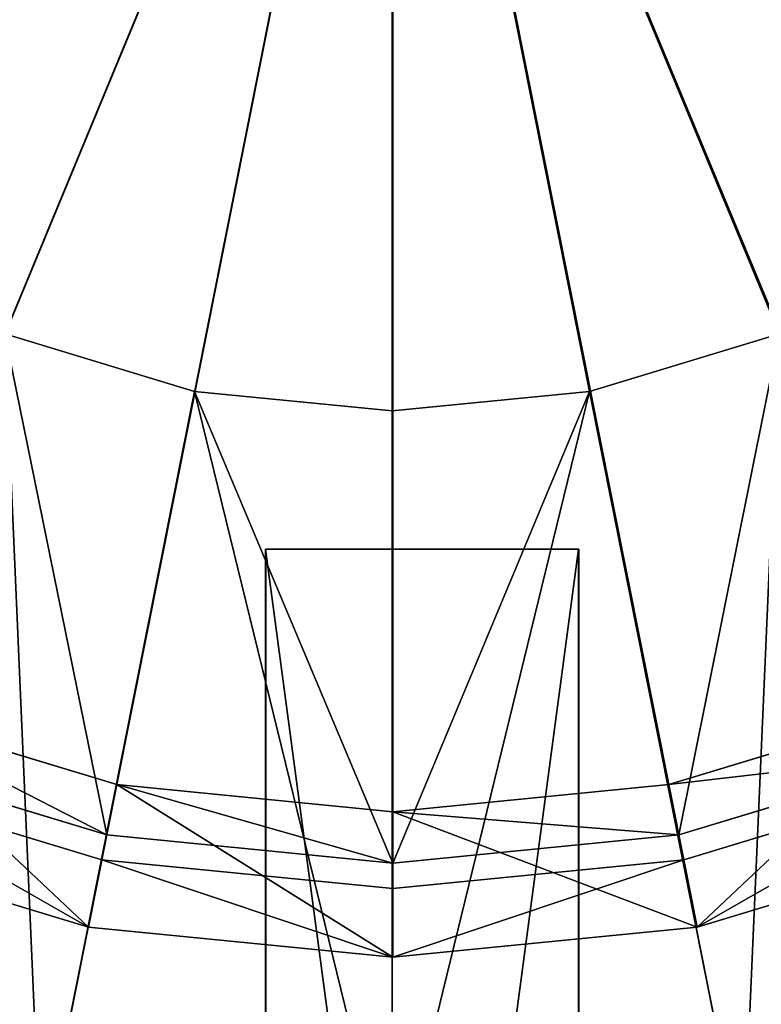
# Model space of a CAD drawing. Extents: x 0 to 35.8, y 0 to 27.5.
# Tile 136 of 256: x 6.1 to 7, y 16.5 to 17.8. Entities that reach past the tile are written whole.
import ezdxf

# ---------------------------------------------------------------- set-up
doc = ezdxf.new("R2010")
doc.units = 0
doc.header["$MEASUREMENT"] = 0
doc.layers.get('0').update_dxf_attribs({"color": 13, "linetype": 'CONTINUOUS'})
for name, color, linetype in [('GAS_ELEMENTS_4', 254, 'CONTINUOUS'), ('GAS_ELEMENTS_4_1', 250, 'CONTINUOUS'), ('GRATE_-_1', 250, 'CONTINUOUS'), ('RGM8058UC_-_BODY', 252, 'CONTINUOUS')]:
    doc.layers.add(name, color=color, linetype=linetype)

# ---------------------------------------------------------------- blocks, each defined once
blk = doc.blocks.new('RGM8658UC_TRADECAD_V06_DXF')
at = {"layer": 'GAS_ELEMENTS_4', "color": 0}
for p, q in [((5.4257, 15.7848, 6.0313), (6.5738, 18.5565, 6.0313)), ((5.4257, 15.7848, 6.0313), (6.5738, 18.5565, 6.0313)), ((5.9885, 15.6141, 6.0313), (6.5738, 18.5565, 6.0313)), ((5.9885, 15.6141, 6.0313), (6.5738, 18.5565, 6.0313)), ((6.5738, 15.5565, 6.0313), (6.5738, 18.5565, 6.0313)), ((6.5738, 15.5565, 6.0313), (6.5738, 18.5565, 6.0313)), ((7.159, 15.6141, 6.0313), (6.5738, 18.5565, 6.0313)), ((7.159, 15.6141, 6.0313), (6.5738, 18.5565, 6.0313)), ((7.7218, 15.7848, 6.0313), (6.5738, 18.5565, 6.0313)), ((7.7218, 15.7848, 6.0313), (6.5738, 18.5565, 6.0313)), ((6.08, 17.3645, 6.5366), (6.3221, 17.2911, 6.5366)), ((6.08, 17.3645, 6.5366), (6.3221, 17.2911, 6.5366)), ((6.08, 17.3645, 6.7104), (6.3221, 17.2911, 6.7104)), ((6.08, 17.3645, 6.7104), (6.3221, 17.2911, 6.7104)), ((6.8255, 17.2911, 6.5366), (7.0675, 17.3645, 6.5366)), ((6.8255, 17.2911, 6.5366), (7.0675, 17.3645, 6.5366)), ((6.8255, 17.2911, 6.7104), (7.0675, 17.3645, 6.7104)), ((6.8255, 17.2911, 6.7104), (7.0675, 17.3645, 6.7104)), ((6.3221, 17.2911, 6.5366), (6.126, 16.3056, 6.5366)), ((6.3221, 17.2911, 6.5366), (6.126, 16.3056, 6.5366)), ((6.2101, 16.7255, 6.7104), (6.3221, 17.2911, 6.7104)), ((6.2101, 16.7255, 6.7104), (6.3221, 17.2911, 6.7104)), ((6.3221, 17.2911, 6.5366), (6.5738, 17.2663, 6.5366)), ((6.3221, 17.2911, 6.7104), (6.3221, 17.2911, 6.5366)), ((6.3221, 17.2911, 6.5366), (6.5738, 17.2663, 6.5366)), ((6.3221, 17.2911, 6.7104), (6.3221, 17.2911, 6.5366)), ((6.3221, 17.2911, 6.7104), (6.5738, 17.2663, 6.7104)), ((6.3221, 17.2911, 6.7104), (6.5738, 17.2663, 6.7104)), ((6.5738, 17.2663, 6.5366), (6.8255, 17.2911, 6.5366)), ((6.5738, 17.2663, 6.5366), (6.8255, 17.2911, 6.5366)), ((6.5738, 17.2663, 6.7104), (6.8255, 17.2911, 6.7104)), ((6.5738, 17.2663, 6.7104), (6.8255, 17.2911, 6.7104)), ((6.8255, 17.2911, 6.5366), (7.0215, 16.3056, 6.5366)), ((6.8255, 17.2911, 6.5366), (7.0215, 16.3056, 6.5366)), ((6.8255, 17.2911, 6.7104), (6.8255, 17.2911, 6.5366)), ((6.8255, 17.2911, 6.7104), (6.8255, 17.2911, 6.5366)), ((6.9393, 16.7255, 6.7104), (6.8255, 17.2911, 6.7104)), ((6.9393, 16.7255, 6.7104), (6.8255, 17.2911, 6.7104)), ((6.5738, 17.2663, 6.5366), (6.5738, 16.2615, 6.5366)), ((6.5738, 17.2663, 6.5366), (6.5738, 16.2615, 6.5366)), ((6.5738, 17.2663, 6.7104), (6.5738, 17.2663, 6.5366)), ((6.5738, 17.2663, 6.7104), (6.5738, 17.2663, 6.5366)), ((6.5747, 16.6896, 6.7104), (6.5738, 17.2663, 6.7104)), ((6.5747, 16.6896, 6.7104), (6.5738, 17.2663, 6.7104)), ((6.2229, 16.7896, 7.0512), (5.8846, 16.8922, 7.0512)), ((6.2229, 16.7896, 7.0512), (5.8846, 16.8922, 7.0512)), ((7.2648, 16.8922, 7.0512), (6.9265, 16.7896, 7.0512)), ((7.2648, 16.8922, 7.0512), (6.9265, 16.7896, 7.0512)), ((5.8596, 16.8318, 6.7104), (6.2101, 16.7255, 6.7104)), ((5.8596, 16.8318, 6.7104), (6.2101, 16.7255, 6.7104)), ((6.9393, 16.7255, 6.7104), (7.2898, 16.8318, 6.7104)), ((6.9393, 16.7255, 6.7104), (7.2898, 16.8318, 6.7104)), ((6.2229, 16.7896, 7.0512), (6.2101, 16.7255, 6.7104)), ((6.2229, 16.7896, 7.0512), (6.2101, 16.7255, 6.7104)), ((6.5747, 16.755, 7.0512), (6.2229, 16.7896, 7.0512)), ((6.2229, 16.7896, 7.0512), (6.2229, 16.7896, 7.2614)), ((6.2229, 16.7896, 7.0512), (6.2229, 16.7896, 7.2614)), ((6.5747, 16.755, 7.0512), (6.2229, 16.7896, 7.0512)), ((6.9265, 16.7896, 7.0512), (6.5747, 16.755, 7.0512)), ((6.9265, 16.7896, 7.0512), (6.5747, 16.755, 7.0512)), ((6.9265, 16.7896, 7.0512), (6.9265, 16.7896, 7.2614)), ((6.9265, 16.7896, 7.0512), (6.9265, 16.7896, 7.2614)), ((6.9265, 16.7896, 7.0512), (6.9393, 16.7255, 6.7104)), ((6.9265, 16.7896, 7.0512), (6.9393, 16.7255, 6.7104)), ((6.5747, 16.755, 7.0512), (6.5747, 16.755, 7.2614)), ((6.5747, 16.755, 7.0512), (6.5747, 16.755, 7.2614)), ((6.5747, 16.755, 7.0512), (6.5747, 16.6896, 6.7104)), ((6.5747, 16.755, 7.0512), (6.5747, 16.6896, 6.7104)), ((6.2101, 16.7255, 6.7104), (6.5747, 16.6896, 6.7104)), ((6.2101, 16.7255, 6.7104), (6.5747, 16.6896, 6.7104)), ((6.5747, 16.6896, 6.7104), (6.9393, 16.7255, 6.7104)), ((6.5747, 16.6896, 6.7104), (6.9393, 16.7255, 6.7104))]:
    blk.add_line(p, q, dxfattribs=at)
at = {"layer": 'GAS_ELEMENTS_4_1', "color": 0}
for p, q in [((6.5747, 18.5582, 7.4023), (5.8472, 16.8019, 7.4023)), ((6.5747, 18.5582, 7.4023), (5.8472, 16.8019, 7.4023)), ((6.5747, 18.5582, 7.4023), (6.2038, 16.6937, 7.4023)), ((6.5747, 18.5582, 7.4023), (6.2038, 16.6937, 7.4023)), ((6.5747, 18.5582, 7.4023), (6.5747, 16.6572, 7.4023)), ((6.5747, 18.5582, 7.4023), (6.5747, 16.6572, 7.4023)), ((6.5747, 18.5582, 7.4023), (6.9456, 16.6937, 7.4023)), ((6.5747, 18.5582, 7.4023), (6.9456, 16.6937, 7.4023)), ((6.5747, 18.5582, 7.4023), (7.3022, 16.8019, 7.4023)), ((6.5747, 18.5582, 7.4023), (7.3022, 16.8019, 7.4023)), ((5.8846, 16.8922, 7.2614), (6.2229, 16.7896, 7.2614)), ((5.8846, 16.8922, 7.2614), (6.2229, 16.7896, 7.2614)), ((6.9265, 16.7896, 7.2614), (7.2648, 16.8922, 7.2614)), ((6.9265, 16.7896, 7.2614), (7.2648, 16.8922, 7.2614)), ((6.2038, 16.6937, 7.4023), (5.8472, 16.8019, 7.4023)), ((6.2038, 16.6937, 7.4023), (5.8472, 16.8019, 7.4023)), ((7.3022, 16.8019, 7.4023), (6.9456, 16.6937, 7.4023)), ((7.3022, 16.8019, 7.4023), (6.9456, 16.6937, 7.4023)), ((6.1868, 16.6079, 7.2614), (6.2229, 16.7896, 7.2614)), ((6.1868, 16.6079, 7.2614), (6.2229, 16.7896, 7.2614)), ((6.2229, 16.7896, 7.2614), (6.5747, 16.755, 7.2614)), ((6.2229, 16.7896, 7.2614), (6.5747, 16.755, 7.2614)), ((6.5747, 16.755, 7.2614), (6.9265, 16.7896, 7.2614)), ((6.5747, 16.755, 7.2614), (6.9265, 16.7896, 7.2614)), ((6.9626, 16.6079, 7.2614), (6.9265, 16.7896, 7.2614)), ((6.9626, 16.6079, 7.2614), (6.9265, 16.7896, 7.2614)), ((6.5747, 16.5697, 7.2614), (6.5747, 16.755, 7.2614)), ((6.5747, 16.5697, 7.2614), (6.5747, 16.755, 7.2614)), ((5.8137, 16.7211, 7.2614), (6.1868, 16.6079, 7.2614)), ((5.8137, 16.7211, 7.2614), (6.1868, 16.6079, 7.2614)), ((5.8137, 16.7211, 7.3168), (6.1868, 16.6079, 7.3168)), ((5.8137, 16.7211, 7.3168), (6.1868, 16.6079, 7.3168)), ((6.9626, 16.6079, 7.2614), (7.3357, 16.7211, 7.2614)), ((6.9626, 16.6079, 7.2614), (7.3357, 16.7211, 7.2614)), ((6.9626, 16.6079, 7.3168), (7.3357, 16.7211, 7.3168)), ((6.9626, 16.6079, 7.3168), (7.3357, 16.7211, 7.3168)), ((6.2038, 16.6937, 7.4023), (6.1868, 16.6079, 7.3168)), ((6.2038, 16.6937, 7.4023), (6.1868, 16.6079, 7.3168)), ((6.5747, 16.6572, 7.4023), (6.2038, 16.6937, 7.4023)), ((6.5747, 16.6572, 7.4023), (6.2038, 16.6937, 7.4023)), ((6.9456, 16.6937, 7.4023), (6.5747, 16.6572, 7.4023)), ((6.9456, 16.6937, 7.4023), (6.5747, 16.6572, 7.4023)), ((6.9456, 16.6937, 7.4023), (6.9626, 16.6079, 7.3168)), ((6.9456, 16.6937, 7.4023), (6.9626, 16.6079, 7.3168)), ((6.5747, 16.6572, 7.4023), (6.5747, 16.5697, 7.3168)), ((6.5747, 16.6572, 7.4023), (6.5747, 16.5697, 7.3168)), ((6.1868, 16.6079, 7.2614), (6.5747, 16.5697, 7.2614)), ((6.1868, 16.6079, 7.3168), (6.1868, 16.6079, 7.2614)), ((6.1868, 16.6079, 7.2614), (6.5747, 16.5697, 7.2614)), ((6.1868, 16.6079, 7.3168), (6.1868, 16.6079, 7.2614)), ((6.1868, 16.6079, 7.3168), (6.5747, 16.5697, 7.3168)), ((6.1868, 16.6079, 7.3168), (6.5747, 16.5697, 7.3168)), ((6.5747, 16.5697, 7.2614), (6.9626, 16.6079, 7.2614)), ((6.5747, 16.5697, 7.2614), (6.9626, 16.6079, 7.2614)), ((6.5747, 16.5697, 7.3168), (6.9626, 16.6079, 7.3168)), ((6.5747, 16.5697, 7.3168), (6.9626, 16.6079, 7.3168)), ((6.9626, 16.6079, 7.3168), (6.9626, 16.6079, 7.2614)), ((6.9626, 16.6079, 7.3168), (6.9626, 16.6079, 7.2614)), ((6.5747, 16.5697, 7.3168), (6.5747, 16.5697, 7.2614)), ((6.5747, 16.5697, 7.3168), (6.5747, 16.5697, 7.2614))]:
    blk.add_line(p, q, dxfattribs=at)
at = {"layer": 'GRATE_-_1', "color": 0}
for p, q in [((6.8118, 17.09, 7.9415), (6.4124, 17.09, 7.9415)), ((6.4124, 17.09, 7.9415), (6.4124, 14.101, 7.8865)), ((6.4128, 17.09, 8.2709), (6.4124, 17.09, 7.9415)), ((6.8118, 17.09, 7.9415), (6.4124, 17.09, 7.9415)), ((6.4124, 17.09, 7.9415), (6.4124, 14.101, 7.8865)), ((6.4128, 17.09, 8.2709), (6.4124, 17.09, 7.9415)), ((6.4128, 14.101, 8.2709), (6.4128, 17.09, 8.2709)), ((6.4128, 17.09, 8.2709), (6.8115, 17.09, 8.2709)), ((6.4128, 17.09, 8.2709), (6.8115, 17.09, 8.2709)), ((6.4128, 14.101, 8.2709), (6.4128, 17.09, 8.2709)), ((6.8115, 17.09, 8.2709), (6.8115, 14.101, 8.2709)), ((6.8118, 17.09, 7.9415), (6.8115, 17.09, 8.2709)), ((6.8115, 17.09, 8.2709), (6.8115, 14.101, 8.2709)), ((6.8118, 17.09, 7.9415), (6.8115, 17.09, 8.2709)), ((6.8118, 14.1002, 7.8865), (6.8118, 17.09, 7.9415)), ((6.8118, 14.1002, 7.8865), (6.8118, 17.09, 7.9415))]:
    blk.add_line(p, q, dxfattribs=at)
at = {"layer": 'GAS_ELEMENTS_4', "color": 254}
mesh = blk.add_polyface(dxfattribs=at)
corners = [(6.5738, 18.5565, 6.0313), (3.6314, 17.9712, 6.0313), (3.8021, 17.4084, 6.0313)]
mesh.append_faces([[corners[k] for k in face] for face in [(0, 1, 2)]], dxfattribs={"color": 254})
mesh = blk.add_polyface(dxfattribs=at)
corners = [(6.5738, 18.5565, 6.0313), (3.8021, 17.4084, 6.0313), (4.0794, 16.8897, 6.0313)]
mesh.append_faces([[corners[k] for k in face] for face in [(0, 1, 2)]], dxfattribs={"color": 254})
mesh = blk.add_polyface(dxfattribs=at)
corners = [(6.5738, 18.5565, 6.0313), (4.0794, 16.8897, 6.0313), (4.4524, 16.4351, 6.0313)]
mesh.append_faces([[corners[k] for k in face] for face in [(0, 1, 2)]], dxfattribs={"color": 254})
mesh = blk.add_polyface(dxfattribs=at)
corners = [(6.5738, 18.5565, 6.0313), (4.4524, 16.4351, 6.0313), (4.9071, 16.062, 6.0313)]
mesh.append_faces([[corners[k] for k in face] for face in [(0, 1, 2)]], dxfattribs={"color": 254})
mesh = blk.add_polyface(dxfattribs=at)
corners = [(6.5738, 18.5565, 6.0313), (4.9071, 16.062, 6.0313), (5.4257, 15.7848, 6.0313)]
mesh.append_faces([[corners[k] for k in face] for face in [(0, 1, 2)]], dxfattribs={"color": 254})
mesh = blk.add_polyface(dxfattribs=at)
corners = [(6.5738, 18.5565, 6.0313), (5.4257, 15.7848, 6.0313), (5.9885, 15.6141, 6.0313)]
mesh.append_faces([[corners[k] for k in face] for face in [(0, 1, 2)]], dxfattribs={"color": 254})
mesh = blk.add_polyface(dxfattribs=at)
corners = [(6.5738, 18.5565, 6.0313), (5.9885, 15.6141, 6.0313), (6.5738, 15.5565, 6.0313)]
mesh.append_faces([[corners[k] for k in face] for face in [(0, 1, 2)]], dxfattribs={"color": 254})
mesh = blk.add_polyface(dxfattribs=at)
corners = [(7.159, 15.6141, 6.0313), (6.5738, 18.5565, 6.0313), (6.5738, 15.5565, 6.0313)]
mesh.append_faces([[corners[k] for k in face] for face in [(0, 1, 2)]], dxfattribs={"color": 254})
mesh = blk.add_polyface(dxfattribs=at)
corners = [(7.7218, 15.7848, 6.0313), (6.5738, 18.5565, 6.0313), (7.159, 15.6141, 6.0313)]
mesh.append_faces([[corners[k] for k in face] for face in [(0, 1, 2)]], dxfattribs={"color": 254})
mesh = blk.add_polyface(dxfattribs=at)
corners = [(8.2405, 16.062, 6.0313), (6.5738, 18.5565, 6.0313), (7.7218, 15.7848, 6.0313)]
mesh.append_faces([[corners[k] for k in face] for face in [(0, 1, 2)]], dxfattribs={"color": 254})
mesh = blk.add_polyface(dxfattribs=at)
corners = [(8.6951, 16.4351, 6.0313), (6.5738, 18.5565, 6.0313), (8.2405, 16.062, 6.0313)]
mesh.append_faces([[corners[k] for k in face] for face in [(0, 1, 2)]], dxfattribs={"color": 254})
mesh = blk.add_polyface(dxfattribs=at)
corners = [(9.0682, 16.8897, 6.0313), (6.5738, 18.5565, 6.0313), (8.6951, 16.4351, 6.0313)]
mesh.append_faces([[corners[k] for k in face] for face in [(0, 1, 2)]], dxfattribs={"color": 254})
mesh = blk.add_polyface(dxfattribs=at)
corners = [(9.3454, 17.4084, 6.0313), (6.5738, 18.5565, 6.0313), (9.0682, 16.8897, 6.0313)]
mesh.append_faces([[corners[k] for k in face] for face in [(0, 1, 2)]], dxfattribs={"color": 254})
mesh = blk.add_polyface(dxfattribs=at)
corners = [(9.5161, 17.9712, 6.0313), (6.5738, 18.5565, 6.0313), (9.3454, 17.4084, 6.0313)]
mesh.append_faces([[corners[k] for k in face] for face in [(0, 1, 2)]], dxfattribs={"color": 254})
mesh = blk.add_polyface(dxfattribs=at)
corners = [(6.08, 17.3645, 6.5366), (6.126, 16.3056, 6.5366), (5.6955, 16.4361, 6.5366), (6.3221, 17.2911, 6.5366)]
mesh.append_faces([[corners[k] for k in face] for face in [(0, 1, 2), (1, 0, 3)]], dxfattribs={"vtx0": -1, "color": 254})
mesh = blk.add_polyface(dxfattribs=at)
corners = [(6.2101, 16.7255, 6.7104), (6.08, 17.3645, 6.7104), (5.8596, 16.8318, 6.7104), (6.3221, 17.2911, 6.7104)]
mesh.append_faces([[corners[k] for k in face] for face in [(0, 1, 2), (1, 0, 3)]], dxfattribs={"vtx0": -1, "color": 254})
mesh = blk.add_polyface(dxfattribs=at)
corners = [(6.08, 17.3645, 6.7104), (6.3221, 17.2911, 6.5366), (6.08, 17.3645, 6.5366), (6.3221, 17.2911, 6.7104)]
mesh.append_faces([[corners[k] for k in face] for face in [(0, 1, 2), (1, 0, 3)]], dxfattribs={"vtx0": -1, "color": 254})
mesh = blk.add_polyface(dxfattribs=at)
corners = [(7.0675, 17.3645, 6.5366), (7.0215, 16.3056, 6.5366), (6.8255, 17.2911, 6.5366), (7.452, 16.4361, 6.5366)]
mesh.append_faces([[corners[k] for k in face] for face in [(0, 1, 2), (1, 0, 3)]], dxfattribs={"vtx0": -1, "color": 254})
mesh = blk.add_polyface(dxfattribs=at)
corners = [(6.8255, 17.2911, 6.7104), (7.0675, 17.3645, 6.5366), (6.8255, 17.2911, 6.5366), (7.0675, 17.3645, 6.7104)]
mesh.append_faces([[corners[k] for k in face] for face in [(0, 1, 2), (1, 0, 3)]], dxfattribs={"vtx0": -1, "color": 254})
mesh = blk.add_polyface(dxfattribs=at)
corners = [(6.9393, 16.7255, 6.7104), (7.0675, 17.3645, 6.7104), (6.8255, 17.2911, 6.7104), (7.2898, 16.8318, 6.7104)]
mesh.append_faces([[corners[k] for k in face] for face in [(0, 1, 2), (1, 0, 3)]], dxfattribs={"vtx0": -1, "color": 254})
mesh = blk.add_polyface(dxfattribs=at)
corners = [(6.3221, 17.2911, 6.5366), (6.5738, 16.2615, 6.5366), (6.126, 16.3056, 6.5366), (6.5738, 17.2663, 6.5366)]
mesh.append_faces([[corners[k] for k in face] for face in [(0, 1, 2), (1, 0, 3)]], dxfattribs={"vtx0": -1, "color": 254})
mesh = blk.add_polyface(dxfattribs=at)
corners = [(6.5747, 16.6896, 6.7104), (6.3221, 17.2911, 6.7104), (6.2101, 16.7255, 6.7104), (6.5738, 17.2663, 6.7104)]
mesh.append_faces([[corners[k] for k in face] for face in [(0, 1, 2), (1, 0, 3)]], dxfattribs={"vtx0": -1, "color": 254})
mesh = blk.add_polyface(dxfattribs=at)
corners = [(6.3221, 17.2911, 6.7104), (6.5738, 17.2663, 6.5366), (6.3221, 17.2911, 6.5366), (6.5738, 17.2663, 6.7104)]
mesh.append_faces([[corners[k] for k in face] for face in [(0, 1, 2), (1, 0, 3)]], dxfattribs={"vtx0": -1, "color": 254})
mesh = blk.add_polyface(dxfattribs=at)
corners = [(6.8255, 17.2911, 6.5366), (6.5738, 16.2615, 6.5366), (6.5738, 17.2663, 6.5366), (7.0215, 16.3056, 6.5366)]
mesh.append_faces([[corners[k] for k in face] for face in [(0, 1, 2), (1, 0, 3)]], dxfattribs={"vtx0": -1, "color": 254})
mesh = blk.add_polyface(dxfattribs=at)
corners = [(6.5738, 17.2663, 6.7104), (6.8255, 17.2911, 6.5366), (6.5738, 17.2663, 6.5366), (6.8255, 17.2911, 6.7104)]
mesh.append_faces([[corners[k] for k in face] for face in [(0, 1, 2), (1, 0, 3)]], dxfattribs={"vtx0": -1, "color": 254})
mesh = blk.add_polyface(dxfattribs=at)
corners = [(6.5747, 16.6896, 6.7104), (6.8255, 17.2911, 6.7104), (6.5738, 17.2663, 6.7104), (6.9393, 16.7255, 6.7104)]
mesh.append_faces([[corners[k] for k in face] for face in [(0, 1, 2), (1, 0, 3)]], dxfattribs={"vtx0": -1, "color": 254})
mesh = blk.add_polyface(dxfattribs=at)
corners = [(5.8846, 16.8922, 7.0512), (6.2101, 16.7255, 6.7104), (5.8596, 16.8318, 6.7104), (6.2229, 16.7896, 7.0512)]
mesh.append_faces([[corners[k] for k in face] for face in [(0, 1, 2), (1, 0, 3)]], dxfattribs={"vtx0": -1, "color": 254})
mesh = blk.add_polyface(dxfattribs=at)
corners = [(5.8846, 16.8922, 7.2614), (6.2229, 16.7896, 7.0512), (5.8846, 16.8922, 7.0512), (6.2229, 16.7896, 7.2614)]
mesh.append_faces([[corners[k] for k in face] for face in [(0, 1, 2), (1, 0, 3)]], dxfattribs={"vtx0": -1, "color": 254})
mesh = blk.add_polyface(dxfattribs=at)
corners = [(6.9265, 16.7896, 7.2614), (7.2648, 16.8922, 7.0512), (6.9265, 16.7896, 7.0512), (7.2648, 16.8922, 7.2614)]
mesh.append_faces([[corners[k] for k in face] for face in [(0, 1, 2), (1, 0, 3)]], dxfattribs={"vtx0": -1, "color": 254})
mesh = blk.add_polyface(dxfattribs=at)
corners = [(6.9265, 16.7896, 7.0512), (7.2898, 16.8318, 6.7104), (6.9393, 16.7255, 6.7104), (7.2648, 16.8922, 7.0512)]
mesh.append_faces([[corners[k] for k in face] for face in [(0, 1, 2), (1, 0, 3)]], dxfattribs={"vtx0": -1, "color": 254})
mesh = blk.add_polyface(dxfattribs=at)
corners = [(6.2229, 16.7896, 7.0512), (6.5747, 16.6896, 6.7104), (6.2101, 16.7255, 6.7104), (6.5747, 16.755, 7.0512)]
mesh.append_faces([[corners[k] for k in face] for face in [(0, 1, 2), (1, 0, 3)]], dxfattribs={"vtx0": -1, "color": 254})
mesh = blk.add_polyface(dxfattribs=at)
corners = [(6.2229, 16.7896, 7.2614), (6.5747, 16.755, 7.0512), (6.2229, 16.7896, 7.0512), (6.5747, 16.755, 7.2614)]
mesh.append_faces([[corners[k] for k in face] for face in [(0, 1, 2), (1, 0, 3)]], dxfattribs={"vtx0": -1, "color": 254})
mesh = blk.add_polyface(dxfattribs=at)
corners = [(6.5747, 16.755, 7.2614), (6.9265, 16.7896, 7.0512), (6.5747, 16.755, 7.0512), (6.9265, 16.7896, 7.2614)]
mesh.append_faces([[corners[k] for k in face] for face in [(0, 1, 2), (1, 0, 3)]], dxfattribs={"vtx0": -1, "color": 254})
mesh = blk.add_polyface(dxfattribs=at)
corners = [(6.5747, 16.755, 7.0512), (6.9393, 16.7255, 6.7104), (6.5747, 16.6896, 6.7104), (6.9265, 16.7896, 7.0512)]
mesh.append_faces([[corners[k] for k in face] for face in [(0, 1, 2), (1, 0, 3)]], dxfattribs={"vtx0": -1, "color": 254})
at = {"layer": 'GAS_ELEMENTS_4_1', "color": 250}
mesh = blk.add_polyface(dxfattribs=at)
corners = [(6.5747, 18.5582, 7.4023), (4.994, 17.5021, 7.4023), (4.8184, 17.8307, 7.4023)]
mesh.append_faces([[corners[k] for k in face] for face in [(0, 1, 2)]], dxfattribs={"color": 250})
mesh = blk.add_polyface(dxfattribs=at)
corners = [(6.5747, 18.5582, 7.4023), (5.2305, 17.214, 7.4023), (4.994, 17.5021, 7.4023)]
mesh.append_faces([[corners[k] for k in face] for face in [(0, 1, 2)]], dxfattribs={"color": 250})
mesh = blk.add_polyface(dxfattribs=at)
corners = [(6.5747, 18.5582, 7.4023), (5.5185, 16.9776, 7.4023), (5.2305, 17.214, 7.4023)]
mesh.append_faces([[corners[k] for k in face] for face in [(0, 1, 2)]], dxfattribs={"color": 250})
mesh = blk.add_polyface(dxfattribs=at)
corners = [(6.5747, 18.5582, 7.4023), (5.8472, 16.8019, 7.4023), (5.5185, 16.9776, 7.4023)]
mesh.append_faces([[corners[k] for k in face] for face in [(0, 1, 2)]], dxfattribs={"color": 250})
mesh = blk.add_polyface(dxfattribs=at)
corners = [(6.5747, 18.5582, 7.4023), (6.2038, 16.6937, 7.4023), (5.8472, 16.8019, 7.4023)]
mesh.append_faces([[corners[k] for k in face] for face in [(0, 1, 2)]], dxfattribs={"color": 250})
mesh = blk.add_polyface(dxfattribs=at)
corners = [(6.5747, 16.6572, 7.4023), (6.2038, 16.6937, 7.4023), (6.5747, 18.5582, 7.4023)]
mesh.append_faces([[corners[k] for k in face] for face in [(0, 1, 2)]], dxfattribs={"color": 250})
mesh = blk.add_polyface(dxfattribs=at)
corners = [(6.9456, 16.6937, 7.4023), (6.5747, 16.6572, 7.4023), (6.5747, 18.5582, 7.4023)]
mesh.append_faces([[corners[k] for k in face] for face in [(0, 1, 2)]], dxfattribs={"color": 250})
mesh = blk.add_polyface(dxfattribs=at)
corners = [(7.3022, 16.8019, 7.4023), (6.9456, 16.6937, 7.4023), (6.5747, 18.5582, 7.4023)]
mesh.append_faces([[corners[k] for k in face] for face in [(0, 1, 2)]], dxfattribs={"color": 250})
mesh = blk.add_polyface(dxfattribs=at)
corners = [(7.6308, 16.9776, 7.4023), (7.3022, 16.8019, 7.4023), (6.5747, 18.5582, 7.4023)]
mesh.append_faces([[corners[k] for k in face] for face in [(0, 1, 2)]], dxfattribs={"color": 250})
mesh = blk.add_polyface(dxfattribs=at)
corners = [(7.9189, 17.214, 7.4023), (7.6308, 16.9776, 7.4023), (6.5747, 18.5582, 7.4023)]
mesh.append_faces([[corners[k] for k in face] for face in [(0, 1, 2)]], dxfattribs={"color": 250})
mesh = blk.add_polyface(dxfattribs=at)
corners = [(8.1553, 17.5021, 7.4023), (7.9189, 17.214, 7.4023), (6.5747, 18.5582, 7.4023)]
mesh.append_faces([[corners[k] for k in face] for face in [(0, 1, 2)]], dxfattribs={"color": 250})
mesh = blk.add_polyface(dxfattribs=at)
corners = [(8.331, 17.8307, 7.4023), (8.1553, 17.5021, 7.4023), (6.5747, 18.5582, 7.4023)]
mesh.append_faces([[corners[k] for k in face] for face in [(0, 1, 2)]], dxfattribs={"color": 250})
mesh = blk.add_polyface(dxfattribs=at)
corners = [(6.1868, 16.6079, 7.2614), (5.8846, 16.8922, 7.2614), (5.8137, 16.7211, 7.2614), (6.2229, 16.7896, 7.2614)]
mesh.append_faces([[corners[k] for k in face] for face in [(0, 1, 2), (1, 0, 3)]], dxfattribs={"vtx0": -1, "color": 250})
mesh = blk.add_polyface(dxfattribs=at)
corners = [(6.9626, 16.6079, 7.2614), (7.2648, 16.8922, 7.2614), (6.9265, 16.7896, 7.2614), (7.3357, 16.7211, 7.2614)]
mesh.append_faces([[corners[k] for k in face] for face in [(0, 1, 2), (1, 0, 3)]], dxfattribs={"vtx0": -1, "color": 250})
mesh = blk.add_polyface(dxfattribs=at)
corners = [(5.8472, 16.8019, 7.4023), (6.1868, 16.6079, 7.3168), (5.8137, 16.7211, 7.3168), (6.2038, 16.6937, 7.4023)]
mesh.append_faces([[corners[k] for k in face] for face in [(0, 1, 2), (1, 0, 3)]], dxfattribs={"vtx0": -1, "color": 250})
mesh = blk.add_polyface(dxfattribs=at)
corners = [(7.3022, 16.8019, 7.4023), (6.9626, 16.6079, 7.3168), (6.9456, 16.6937, 7.4023), (7.3357, 16.7211, 7.3168)]
mesh.append_faces([[corners[k] for k in face] for face in [(0, 1, 2), (1, 0, 3)]], dxfattribs={"vtx0": -1, "color": 250})
mesh = blk.add_polyface(dxfattribs=at)
corners = [(6.5747, 16.5697, 7.2614), (6.2229, 16.7896, 7.2614), (6.1868, 16.6079, 7.2614), (6.5747, 16.755, 7.2614)]
mesh.append_faces([[corners[k] for k in face] for face in [(0, 1, 2), (1, 0, 3)]], dxfattribs={"vtx0": -1, "color": 250})
mesh = blk.add_polyface(dxfattribs=at)
corners = [(6.9626, 16.6079, 7.2614), (6.5747, 16.755, 7.2614), (6.5747, 16.5697, 7.2614), (6.9265, 16.7896, 7.2614)]
mesh.append_faces([[corners[k] for k in face] for face in [(0, 1, 2), (1, 0, 3)]], dxfattribs={"vtx0": -1, "color": 250})
mesh = blk.add_polyface(dxfattribs=at)
corners = [(5.8137, 16.7211, 7.3168), (6.1868, 16.6079, 7.2614), (5.8137, 16.7211, 7.2614), (6.1868, 16.6079, 7.3168)]
mesh.append_faces([[corners[k] for k in face] for face in [(0, 1, 2), (1, 0, 3)]], dxfattribs={"vtx0": -1, "color": 250})
mesh = blk.add_polyface(dxfattribs=at)
corners = [(6.9626, 16.6079, 7.3168), (7.3357, 16.7211, 7.2614), (6.9626, 16.6079, 7.2614), (7.3357, 16.7211, 7.3168)]
mesh.append_faces([[corners[k] for k in face] for face in [(0, 1, 2), (1, 0, 3)]], dxfattribs={"vtx0": -1, "color": 250})
mesh = blk.add_polyface(dxfattribs=at)
corners = [(6.2038, 16.6937, 7.4023), (6.5747, 16.5697, 7.3168), (6.1868, 16.6079, 7.3168), (6.5747, 16.6572, 7.4023)]
mesh.append_faces([[corners[k] for k in face] for face in [(0, 1, 2), (1, 0, 3)]], dxfattribs={"vtx0": -1, "color": 250})
mesh = blk.add_polyface(dxfattribs=at)
corners = [(6.9456, 16.6937, 7.4023), (6.5747, 16.5697, 7.3168), (6.5747, 16.6572, 7.4023), (6.9626, 16.6079, 7.3168)]
mesh.append_faces([[corners[k] for k in face] for face in [(0, 1, 2), (1, 0, 3)]], dxfattribs={"vtx0": -1, "color": 250})
mesh = blk.add_polyface(dxfattribs=at)
corners = [(6.1868, 16.6079, 7.3168), (6.5747, 16.5697, 7.2614), (6.1868, 16.6079, 7.2614), (6.5747, 16.5697, 7.3168)]
mesh.append_faces([[corners[k] for k in face] for face in [(0, 1, 2), (1, 0, 3)]], dxfattribs={"vtx0": -1, "color": 250})
mesh = blk.add_polyface(dxfattribs=at)
corners = [(6.5747, 16.5697, 7.3168), (6.9626, 16.6079, 7.2614), (6.5747, 16.5697, 7.2614), (6.9626, 16.6079, 7.3168)]
mesh.append_faces([[corners[k] for k in face] for face in [(0, 1, 2), (1, 0, 3)]], dxfattribs={"vtx0": -1, "color": 250})
at = {"layer": 'GRATE_-_1', "color": 250}
mesh = blk.add_polyface(dxfattribs=at)
corners = [(6.8118, 14.1002, 7.8865), (6.4124, 17.09, 7.9415), (6.4124, 14.101, 7.8865), (6.8118, 17.09, 7.9415)]
mesh.append_faces([[corners[k] for k in face] for face in [(0, 1, 2), (1, 0, 3)]], dxfattribs={"vtx0": -1, "color": 250})
mesh = blk.add_polyface(dxfattribs=at)
corners = [(6.8115, 17.09, 8.2709), (6.4124, 17.09, 7.9415), (6.8118, 17.09, 7.9415), (6.4128, 17.09, 8.2709)]
mesh.append_faces([[corners[k] for k in face] for face in [(0, 1, 2), (1, 0, 3)]], dxfattribs={"vtx0": -1, "color": 250})
mesh = blk.add_polyface(dxfattribs=at)
corners = [(6.4124, 17.09, 7.9415), (6.4128, 14.101, 8.2709), (6.4124, 14.101, 7.8865), (6.4128, 17.09, 8.2709)]
mesh.append_faces([[corners[k] for k in face] for face in [(0, 1, 2), (1, 0, 3)]], dxfattribs={"vtx0": -1, "color": 250})
mesh = blk.add_polyface(dxfattribs=at)
corners = [(6.8115, 17.09, 8.2709), (6.4128, 14.101, 8.2709), (6.4128, 17.09, 8.2709), (6.8115, 14.101, 8.2709)]
mesh.append_faces([[corners[k] for k in face] for face in [(0, 1, 2), (1, 0, 3)]], dxfattribs={"vtx0": -1, "color": 250})
mesh = blk.add_polyface(dxfattribs=at)
corners = [(6.8115, 14.101, 8.2709), (6.8118, 17.09, 7.9415), (6.8118, 14.1002, 7.8865), (6.8115, 17.09, 8.2709)]
mesh.append_faces([[corners[k] for k in face] for face in [(0, 1, 2), (1, 0, 3)]], dxfattribs={"vtx0": -1, "color": 250})
at = {"layer": 'RGM8058UC_-_BODY', "color": 252}
mesh = blk.add_polyface(dxfattribs=at)
corners = [(12.2007, 3.6756), (0.8357, 24.0972), (0.8357, 3.6756), (12.2007, 24.0972)]
mesh.append_faces([[corners[k] for k in face] for face in [(0, 1, 2), (1, 0, 3)]], dxfattribs={"vtx0": -1, "color": 252})
mesh = blk.add_polyface(dxfattribs=at)
corners = [(11.9257, 23.0972, 6.032), (1.8357, 4.6756, 6.032), (1.8357, 23.0972, 6.032), (11.9257, 4.6756, 6.032)]
mesh.append_faces([[corners[k] for k in face] for face in [(0, 1, 2), (1, 0, 3)]], dxfattribs={"vtx0": -1, "color": 252})

msp = doc.modelspace()

# ---------------------------------------------------------------- block references
at = {"color": 0}
msp.add_blockref('RGM8658UC_TRADECAD_V06_DXF', (0, 0), dxfattribs=at)

doc.saveas('drawing.dxf')
